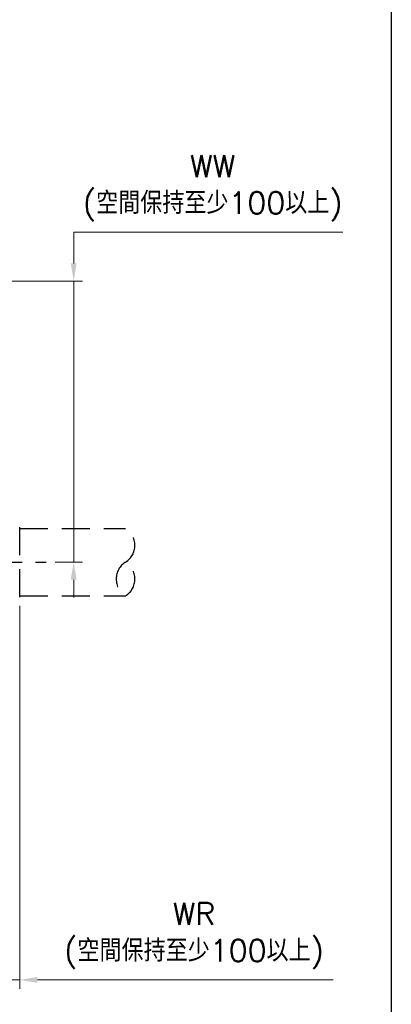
# Model space of a CAD drawing. Header units: millimetres. Extents: x 399 to 6076, y -1991 to 1602.
# Tile 224 of 256: x 4291 to 4333, y 505 to 617. Entities that reach past the tile are written whole.
import ezdxf

# ---------------------------------------------------------------- set-up
doc = ezdxf.new("R2010")
doc.units = ezdxf.units.MM
doc.linetypes.add('AM_ISO08W050', pattern=[18, 12, -1.5, 3, -1.5])
doc.linetypes.add('HIDDEN', pattern=[9.525, 6.35, -3.175])
doc.layers.add('AM_5', color=3, linetype='Continuous', lineweight=25)
doc.layers.add('AM_7', color=4, linetype='AM_ISO08W050', lineweight=25)
doc.layers.add('中繼線', color=7, linetype='Continuous')
doc.styles.add('尺寸標註', font='romans.shx', dxfattribs={"bigfont": 'CHINESET.SHX'})
doc.dimstyles.new('複本 CNS2-1$0', dxfattribs={"dimtxt": 2.5, "dimasz": 2, "dimexe": 1, "dimexo": 1, "dimgap": 1, "dimtad": 1, "dimtoh": 1, "dimdsep": 46, "dimtxsty": '尺寸標註', "dimcen": 0, "dimclrd": 2, "dimclre": 2, "dimclrt": 3, "dimadec": 0, "dimazin": 2, "dimtp": 0.1, "dimtm": 0.1, "dimtfac": 0.71, "dimtmove": 0, "dimatfit": 0, "dimfxl": 0, "dimlwd": 13, "dimlwe": 13, "dimarcsym": 0})

# ---------------------------------------------------------------- blocks, each defined once
blk = doc.blocks.new('90接頭方向組合')
at = {"layer": '中繼線', "color": 1, "linetype": 'HIDDEN', "ltscale": 0.5}
for p, q in [((75.78, 40.45), (75.78, 48.4)), ((75.78, 48.24), (87.78, 48.24)), ((75.78, 40.6), (87.78, 40.6))]:
    blk.add_line(p, q, dxfattribs=at)
for centre, start, end in [((86.6, 46.33), 301.858, 58.142), ((88.97, 42.51), 121.858, 238.142), ((86.6, 42.51), 301.858, 58.142)]:
    blk.add_arc(centre, 2.25, start, end, dxfattribs=at)
blk = doc.blocks.new('*D307')
at = {"layer": 'AM_5', "color": 2, "lineweight": 13}
for p, q in [((4297.07, 589.23), (4297.07, 592.77)), ((4297.07, 592.77), (4327.59, 592.77)), ((4264.34, 587.23), (4298.07, 587.23)), ((4297.07, 555.37), (4297.07, 587.23)), ((4294.95, 555.37), (4298.07, 555.37)), ((4297.07, 553.37), (4297.07, 551.37))]:
    blk.add_line(p, q, dxfattribs=at)
at = {"layer": 'AM_5', "color": 2}
for points in [[(4296.73, 589.23), (4297.4, 589.23), (4297.07, 587.23)], [(4296.73, 553.37), (4297.4, 553.37), (4297.07, 555.37)]]:
    blk.add_solid(points, dxfattribs=at)
at = {"layer": 'Defpoints', "color": 0}
for p in [(4263.34, 587.23), (4297.07, 587.23), (4293.95, 555.37)]:
    blk.add_point(p, dxfattribs=at)
at = {"layer": 'AM_5', "color": 3, "insert": (4312.83, 597.76), "char_height": 2.5, "attachment_point": 5, "style": '尺寸標註'}
blk.add_mtext('WW\\P(空間保持至少100以上)', dxfattribs=at)
blk = doc.blocks.new('*D308')
at = {"layer": 'AM_5', "color": 2, "lineweight": 13}
for p, q in [((4290.95, 550.4), (4290.95, 507.01)), ((4259.59, 523.29), (4259.59, 507.01)), ((4257.59, 508.01), (4255.59, 508.01)), ((4259.59, 508.01), (4290.95, 508.01)), ((4292.95, 508.01), (4326.47, 508.01))]:
    blk.add_line(p, q, dxfattribs=at)
at = {"layer": 'AM_5', "color": 2}
for points in [[(4257.59, 508.34), (4257.59, 507.67), (4259.59, 508.01)], [(4292.95, 508.34), (4292.95, 507.67), (4290.95, 508.01)]]:
    blk.add_solid(points, dxfattribs=at)
at = {"layer": 'Defpoints', "color": 0}
for p in [(4290.95, 551.4), (4259.59, 524.29), (4290.95, 508.01)]:
    blk.add_point(p, dxfattribs=at)
at = {"layer": 'AM_5', "color": 3, "insert": (4310.71, 513), "char_height": 2.5, "attachment_point": 5, "style": '尺寸標註'}
blk.add_mtext('WR\\P(空間保持至少100以上)', dxfattribs=at)

msp = doc.modelspace()

# ---------------------------------------------------------------- linework, layer by layer
msp.add_lwpolyline([(3977.798, 441.822), (3977.798, 765.255), (4333.071, 765.255), (4333.071, 441.822)])
msp.add_lwpolyline([(3977.798, 765.255), (4333.071, 765.255), (4333.071, 272.102), (3977.798, 272.102)], close=True)
at = {"layer": 'AM_7'}
msp.add_line((4225.225, 555.372), (4293.947, 555.372), dxfattribs=at)

# ---------------------------------------------------------------- block references
at = {"layer": '中繼線', "color": 0, "linetype": 'ByBlock', "lineweight": -2}
msp.add_blockref('90接頭方向組合', (4215.164, 510.95), dxfattribs=at)

# ---------------------------------------------------------------- dimensions: what is measured, and where the dimension line sits
at = {"layer": 'AM_5'}
dim = msp.add_linear_dim(base=(4297.068, 587.228), p1=(4293.947, 555.372), p2=(4263.336, 587.228), angle=90, text='WW\\P(空間保持至少100以上)', dimstyle='複本 CNS2-1$0', dxfattribs=at)
dim.commit()
dim.dimension.update_dxf_attribs({"geometry": '*D307', "text_midpoint": (4312.83, 592.771), "dimtype": 160})
dim = msp.add_linear_dim(base=(4290.947, 508.007), p1=(4259.586, 524.287), p2=(4290.947, 551.398), text='WR\\P(空間保持至少100以上)', dimstyle='複本 CNS2-1$0', dxfattribs=at)
dim.commit()
dim.dimension.update_dxf_attribs({"geometry": '*D308', "text_midpoint": (4310.708, 508.007), "dimtype": 160})

doc.saveas('drawing.dxf')
